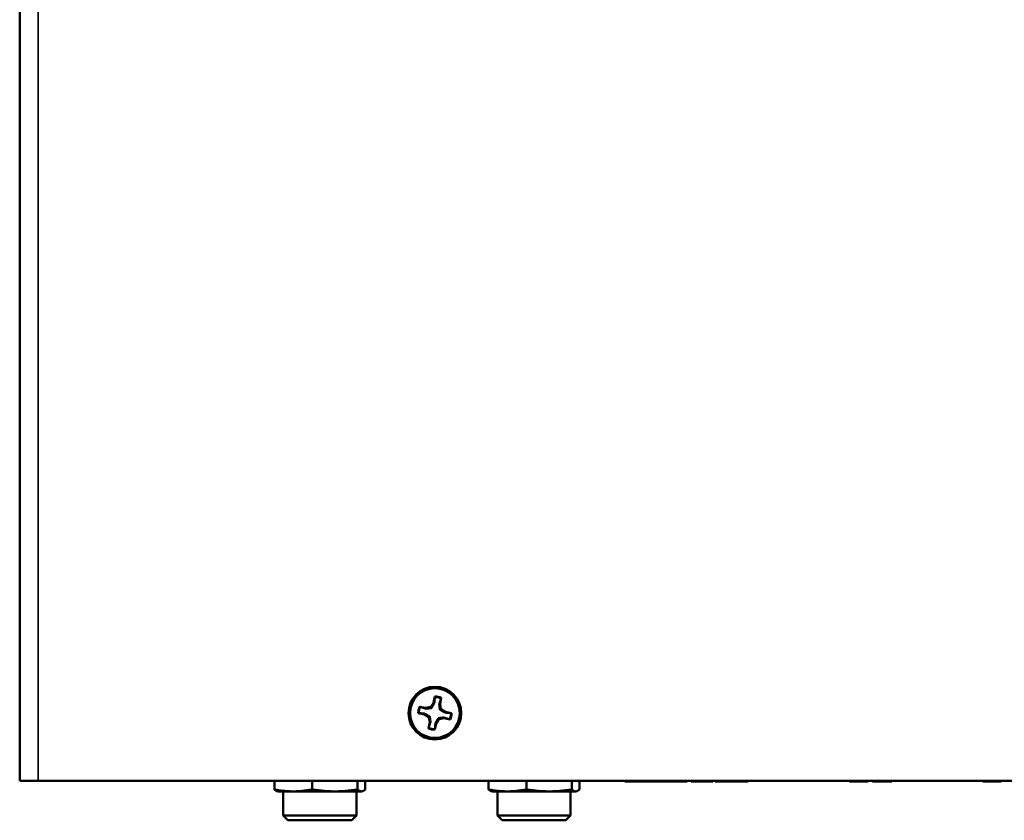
# Model space of a CAD drawing. Header units: inches. Extents: x 1.3 to 22.7, y 0.2 to 18.2.
# Tile 7 of 65: x 1.5 to 5, y 5.2 to 8. Entities that reach past the tile are written whole.
import ezdxf

# ---------------------------------------------------------------- set-up
doc = ezdxf.new("R2010")
doc.units = ezdxf.units.IN
doc.header["$LTSCALE"] = 0.833333
doc.header["$MEASUREMENT"] = 0
doc.layers.add('Visible (ANSI)', color=7, linetype='Continuous', lineweight=50)
doc.layers.add('Visible Narrow (ANSI)', color=7, linetype='Continuous', lineweight=35)

msp = doc.modelspace()

# ---------------------------------------------------------------- linework, layer by layer
at = {"layer": 'Visible (ANSI)'}
for p, q in [((1.46752, 5.31916), (1.46752, 9.97335)), ((2.94502, 5.61922), (2.94049, 5.59671)), ((2.96359, 5.59206), (2.96811, 5.61457)), ((2.91346, 5.57872), (2.89095, 5.58325)), ((2.91345, 5.57596), (2.91346, 5.57872)), ((2.9307, 5.58212), (2.91346, 5.57872)), ((2.94049, 5.59671), (2.9307, 5.58212)), ((2.93315, 5.57844), (2.9307, 5.58212)), ((2.94305, 5.59564), (2.94049, 5.59671)), ((2.96082, 5.59207), (2.96359, 5.59206)), ((2.9633, 5.57237), (2.96698, 5.57482)), ((2.96698, 5.57482), (2.96359, 5.59206)), ((2.98157, 5.56502), (2.96698, 5.57482)), ((2.8863, 5.56016), (2.90881, 5.55563)), ((2.90987, 5.55818), (2.90881, 5.55563)), ((2.90881, 5.55563), (2.9234, 5.54584)), ((2.92708, 5.54829), (2.9234, 5.54584)), ((2.9234, 5.54584), (2.92679, 5.52859)), ((2.94989, 5.52395), (2.95968, 5.53854)), ((2.95723, 5.54222), (2.95968, 5.53854)), ((2.95968, 5.53854), (2.97692, 5.54193)), ((2.97693, 5.5447), (2.97692, 5.54193)), ((2.97692, 5.54193), (2.99943, 5.5374)), ((2.9805, 5.56247), (2.98157, 5.56502)), ((3.00408, 5.5605), (2.98157, 5.56502)), ((2.92679, 5.52859), (2.92226, 5.50608)), ((2.92956, 5.52859), (2.92679, 5.52859)), ((2.94536, 5.50144), (2.94989, 5.52395)), ((2.94733, 5.52501), (2.94989, 5.52395)), ((1.46752, 5.31916), (1.53319, 5.31916)), ((1.53319, 5.31916), (7.15186, 5.31916)), ((2.37393, 5.28869), (2.37393, 5.31916)), ((2.50877, 5.28874), (2.50877, 5.31916)), ((2.67038, 5.28874), (2.67038, 5.31916)), ((2.69723, 5.28871), (2.69723, 5.31916)), ((3.13643, 5.28869), (3.13643, 5.31916)), ((3.27127, 5.28874), (3.27127, 5.31916)), ((3.43288, 5.28874), (3.43288, 5.31916)), ((3.45973, 5.28871), (3.45973, 5.31916)), ((3.6213, 5.31916), (3.6213, 5.31749)), ((3.65261, 5.31916), (3.65261, 5.31749)), ((3.65261, 5.31749), (3.66119, 5.31749)), ((3.66119, 5.31916), (3.66119, 5.31749)), ((3.66119, 5.31749), (3.67047, 5.31749)), ((3.67047, 5.31916), (3.67047, 5.31749)), ((3.67047, 5.31749), (3.71518, 5.31749)), ((3.71518, 5.31916), (3.71518, 5.31749)), ((3.71518, 5.31749), (3.73477, 5.31749)), ((3.73477, 5.31916), (3.73477, 5.31749)), ((3.73477, 5.31749), (3.73549, 5.31749)), ((3.73549, 5.31916), (3.73549, 5.31749)), ((3.73804, 5.31916), (3.73804, 5.31749)), ((3.80689, 5.31916), (3.80689, 5.31749)), ((3.80689, 5.31749), (3.80702, 5.31749)), ((3.80702, 5.31916), (3.80702, 5.31749)), ((3.8437, 5.31916), (3.8437, 5.31749)), ((3.85786, 5.31916), (3.85786, 5.31749)), ((3.85786, 5.31749), (3.86336, 5.31749)), ((3.86336, 5.31916), (3.86336, 5.31749)), ((3.86336, 5.31749), (3.86469, 5.31749)), ((3.86469, 5.31916), (3.86469, 5.31749)), ((3.92891, 5.31916), (3.92891, 5.31749)), ((3.93424, 5.31916), (3.93424, 5.31749)), ((3.94221, 5.31916), (3.94221, 5.31749)), ((3.94221, 5.31749), (3.95685, 5.31749)), ((3.95685, 5.31916), (3.95685, 5.31749)), ((3.95685, 5.31749), (3.98499, 5.31749)), ((3.98499, 5.31916), (3.98499, 5.31749)), ((3.98499, 5.31749), (4.03441, 5.31749)), ((4.03441, 5.31916), (4.03441, 5.31749)), ((4.03441, 5.31749), (4.04527, 5.31749)), ((4.04527, 5.31916), (4.04527, 5.31749)), ((4.04527, 5.31749), (4.05988, 5.31749)), ((4.05988, 5.31916), (4.05988, 5.31749)), ((4.42128, 5.31916), (4.42128, 5.31749)), ((4.42128, 5.31749), (4.42439, 5.31749)), ((4.42439, 5.31916), (4.42439, 5.31749)), ((4.48517, 5.31916), (4.48517, 5.31749)), ((4.48765, 5.31916), (4.48765, 5.31749)), ((4.5027, 5.31916), (4.5027, 5.31749)), ((4.5027, 5.31749), (4.53141, 5.31749)), ((4.57162, 5.31916), (4.57162, 5.31749)), ((4.89513, 5.31916), (4.89513, 5.31749)), ((4.89743, 5.31916), (4.89743, 5.31749)), ((4.90612, 5.31916), (4.90612, 5.31749)), ((4.935, 5.31916), (4.935, 5.31749)), ((4.935, 5.31749), (4.94293, 5.31749)), ((4.94293, 5.31916), (4.94293, 5.31749)), ((4.96107, 5.31916), (4.96107, 5.31749)), ((4.96107, 5.31749), (4.96122, 5.31749)), ((4.96122, 5.31916), (4.96122, 5.31749)), ((2.3873, 5.28134), (2.3837, 5.2824)), ((2.3873, 5.28134), (2.68375, 5.28134)), ((2.40537, 5.28134), (2.40537, 5.19566)), ((2.66578, 5.28134), (2.66578, 5.19566)), ((2.68375, 5.28134), (2.68746, 5.28243)), ((3.1498, 5.28134), (3.1462, 5.2824)), ((3.1498, 5.28134), (3.44625, 5.28134)), ((3.16787, 5.28134), (3.16787, 5.19566)), ((3.42828, 5.28134), (3.42828, 5.19566)), ((3.44625, 5.28134), (3.44996, 5.28243)), ((2.40537, 5.19566), (2.66578, 5.19566)), ((2.42203, 5.17899), (2.40537, 5.19566)), ((2.64912, 5.17899), (2.66578, 5.19566)), ((3.16787, 5.19566), (3.42828, 5.19566)), ((3.18453, 5.17899), (3.16787, 5.19566)), ((3.41162, 5.17899), (3.42828, 5.19566)), ((2.64912, 5.17899), (2.42203, 5.17899)), ((3.41162, 5.17899), (3.18453, 5.17899))]:
    msp.add_line(p, q, dxfattribs=at)
for radius in [0.09375, 0.08833]:
    msp.add_circle((2.94519, 5.56033), radius, dxfattribs=at)
for radius, start, end in [(0.05889, 67.08977, 90.16369), (0.05736, 67.28711, 89.96635), (0.05889, 157.08977, 180.16369), (0.05736, 157.28711, 179.96635), (0.05736, 337.28711, 359.96635), (0.05889, 337.08977, 0.16369), (0.05889, 247.08977, 270.16369), (0.05736, 247.28711, 269.96635)]:
    msp.add_arc((2.94519, 5.56033), radius, start, end, dxfattribs=at)
for points, weights in [([(2.94305, 5.59564), (2.94388, 5.60402), (2.94522, 5.61769)], [2.37346205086, 1.9683578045, 1.53696783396]), ([(2.94522, 5.61769), (2.94512, 5.61844), (2.94502, 5.61922)], [1.01218915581, 1.01172679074, 1.01110160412]), ([(2.96734, 5.61324), (2.96329, 5.60011), (2.96082, 5.59207)], [1.53696783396, 1.9683578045, 2.37346205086]), ([(2.96734, 5.61324), (2.96772, 5.6139), (2.96811, 5.61457)], [1.01218915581, 1.01172679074, 1.01110160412]), ([(2.89228, 5.58247), (2.89162, 5.58286), (2.89095, 5.58325)], [1.01218915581, 1.01172679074, 1.01110160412]), ([(2.89228, 5.58247), (2.9054, 5.57843), (2.91345, 5.57596)], [1.53696783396, 1.9683578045, 2.37346205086]), ([(2.91345, 5.57596), (2.92585, 5.57732), (2.93315, 5.57844)], [2.07391766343, 2.6044802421, 2.81776863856]), ([(2.93315, 5.57844), (2.937, 5.58474), (2.94305, 5.59564)], [2.81776863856, 2.60448024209, 2.07391766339]), ([(2.96082, 5.59207), (2.96218, 5.57967), (2.9633, 5.57237)], [2.07391766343, 2.6044802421, 2.81776863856]), ([(2.9633, 5.57237), (2.9696, 5.56852), (2.9805, 5.56247)], [2.81776863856, 2.60448024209, 2.07391766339]), ([(2.88783, 5.56036), (2.88708, 5.56026), (2.8863, 5.56016)], [1.01218915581, 1.01172679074, 1.01110160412]), ([(2.90987, 5.55818), (2.9015, 5.55902), (2.88783, 5.56036)], [2.37346205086, 1.9683578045, 1.53696783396]), ([(2.92708, 5.54829), (2.92078, 5.55214), (2.90987, 5.55818)], [2.81776863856, 2.60448024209, 2.07391766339]), ([(2.92956, 5.52859), (2.9282, 5.54099), (2.92708, 5.54829)], [2.07391766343, 2.6044802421, 2.81776863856]), ([(2.95723, 5.54222), (2.95338, 5.53592), (2.94733, 5.52501)], [2.81776863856, 2.6044802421, 2.07391766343]), ([(2.97693, 5.5447), (2.96453, 5.54334), (2.95723, 5.54222)], [2.07391766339, 2.60448024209, 2.81776863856]), ([(2.9981, 5.53818), (2.98498, 5.54222), (2.97693, 5.5447)], [1.53696783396, 1.9683578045, 2.37346205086]), ([(2.9805, 5.56247), (2.98888, 5.56164), (3.00255, 5.56029)], [2.37346205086, 1.9683578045, 1.53696783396]), ([(2.9981, 5.53818), (2.99876, 5.5378), (2.99943, 5.5374)], [1.01218915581, 1.01172679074, 1.01110160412]), ([(3.00255, 5.56029), (3.0033, 5.56039), (3.00408, 5.5605)], [1.01218915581, 1.01172679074, 1.01110160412]), ([(2.92304, 5.50742), (2.92266, 5.50676), (2.92226, 5.50608)], [1.01218915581, 1.01172679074, 1.01110160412]), ([(2.92304, 5.50742), (2.92709, 5.52054), (2.92956, 5.52859)], [1.53696783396, 1.9683578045, 2.37346205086]), ([(2.94733, 5.52501), (2.9465, 5.51664), (2.94516, 5.50297)], [2.37346205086, 1.9683578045, 1.53696783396]), ([(2.94516, 5.50297), (2.94526, 5.50221), (2.94536, 5.50144)], [1.01218915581, 1.01172679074, 1.01110160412]), ([(2.37393, 5.28869), (2.44131, 5.27596), (2.50877, 5.28874)], [1.01036711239, 1.16648118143, 1.00981102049]), ([(2.3837, 5.2824), (2.37914, 5.28374), (2.37393, 5.28869)], [1.08197620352, 1.06585137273, 1.01036954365]), ([(2.50877, 5.28874), (2.58957, 5.27602), (2.67038, 5.28874)], [1.00980668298, 1.16564712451, 1.00979932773]), ([(2.67038, 5.28874), (2.68381, 5.27598), (2.69723, 5.28871)], [1.00980217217, 1.16621412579, 1.01014007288]), ([(3.13643, 5.28869), (3.20381, 5.27596), (3.27127, 5.28874)], [1.01036711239, 1.16648118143, 1.00981102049]), ([(3.1462, 5.2824), (3.14164, 5.28374), (3.13643, 5.28869)], [1.08197620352, 1.06585137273, 1.01036954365]), ([(3.27127, 5.28874), (3.35207, 5.27602), (3.43288, 5.28874)], [1.00980668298, 1.16564712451, 1.00979932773]), ([(3.43288, 5.28874), (3.44631, 5.27598), (3.45973, 5.28871)], [1.00980217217, 1.16621412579, 1.01014007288])]:
    msp.add_rational_spline(points, weights, degree=2, dxfattribs=at)
for points in [[(3.6213, 5.31749), (3.63248, 5.31749), (3.64918, 5.31749), (3.65261, 5.31749)], [(3.73549, 5.31749), (3.7361, 5.31749), (3.73702, 5.31749)], [(3.73702, 5.31749), (3.73748, 5.31749), (3.73804, 5.31749)], [(3.73804, 5.31749), (3.73944, 5.31749), (3.75773, 5.31749), (3.77316, 5.31749)], [(3.77316, 5.31749), (3.78873, 5.31749), (3.79963, 5.31749), (3.80689, 5.31749)], [(3.86469, 5.31749), (3.8671, 5.31749), (3.88438, 5.31749), (3.89721, 5.31749)], [(3.89721, 5.31749), (3.9061, 5.31749), (3.92103, 5.31749), (3.92576, 5.31749), (3.92891, 5.31749)], [(3.92891, 5.31749), (3.93211, 5.31749), (3.93424, 5.31749)], [(4.42439, 5.31749), (4.42726, 5.31749), (4.43157, 5.31749), (4.44535, 5.31749), (4.4538, 5.31749)], [(4.4538, 5.31749), (4.46307, 5.31749), (4.47723, 5.31749), (4.48492, 5.31749), (4.48517, 5.31749)], [(4.48517, 5.31749), (4.48666, 5.31749), (4.48765, 5.31749)], [(4.53141, 5.31749), (4.54113, 5.31749), (4.54628, 5.31749)], [(4.54628, 5.31749), (4.55345, 5.31749), (4.55847, 5.31749)], [(4.55847, 5.31749), (4.56508, 5.31749), (4.569, 5.31749), (4.57162, 5.31749)], [(4.89513, 5.31749), (4.89571, 5.31749), (4.89659, 5.31749)], [(4.89659, 5.31749), (4.89697, 5.31749), (4.89743, 5.31749)], [(4.89743, 5.31749), (4.89864, 5.31749), (4.90612, 5.31749)], [(4.90612, 5.31749), (4.91641, 5.31749), (4.9318, 5.31749), (4.935, 5.31749)]]:
    msp.add_open_spline(points, degree=2, dxfattribs=at)
for points, knots in [([(3.80702, 5.31749), (3.81671, 5.31749), (3.83398, 5.31749), (3.83981, 5.31749), (3.8437, 5.31749)], [0.137869, 0.137869, 0.137869, 1, 2, 3, 3, 3]), ([(4.94293, 5.31749), (4.94854, 5.31749), (4.95606, 5.31749), (4.96107, 5.31749)], [0.5058619, 0.5058619, 0.5058619, 1, 2, 2, 2])]:
    msp.add_open_spline(points, degree=2, knots=knots, dxfattribs=at)
at = {"layer": 'Visible Narrow (ANSI)'}
for p, q in [((1.53319, 9.97335), (1.53319, 5.31916)), ((3.73702, 5.31916), (3.73702, 5.31749)), ((3.77316, 5.31916), (3.77316, 5.31749)), ((3.89721, 5.31916), (3.89721, 5.31749)), ((4.4538, 5.31916), (4.4538, 5.31749)), ((4.53141, 5.31916), (4.53141, 5.31749)), ((4.54628, 5.31916), (4.54628, 5.31749)), ((4.55847, 5.31916), (4.55847, 5.31749)), ((4.89659, 5.31916), (4.89659, 5.31749))]:
    msp.add_line(p, q, dxfattribs=at)

doc.saveas('drawing.dxf')
